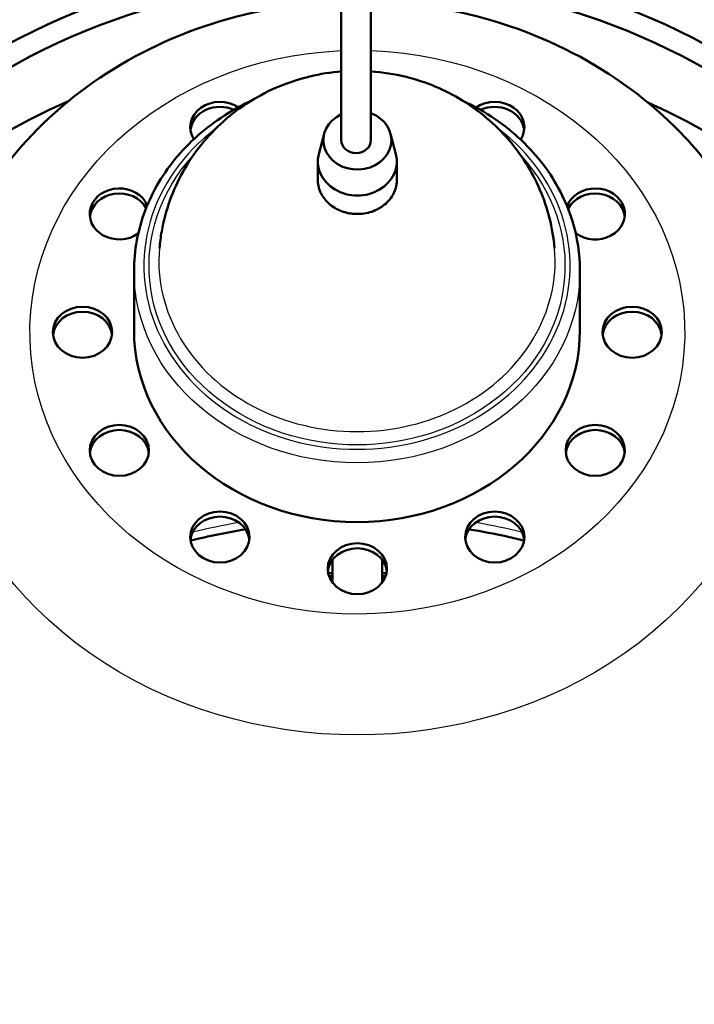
# Model space of a CAD drawing. Header units: millimetres. Extents: x 196 to 2279, y -1387 to 2348.
# Tile 58 of 82: x 364 to 501, y 1295 to 1494. Entities that reach past the tile are written whole.
import ezdxf

# ---------------------------------------------------------------- set-up
doc = ezdxf.new("R2010")
doc.units = ezdxf.units.MM
doc.header["$LTSCALE"] = 0.75
doc.layers.add('Visible', color=7, linetype='Continuous', lineweight=50)
doc.layers.add('Visible Narrow', color=7, linetype='Continuous', lineweight=25)

msp = doc.modelspace()

# ---------------------------------------------------------------- linework, layer by layer
at = {"layer": 'Visible', "extrusion": (0, 1, -2.96628e-13)}
for p, q in [((425.69, 1471.12, 1014.73), (424.62, 1467.01, 1007.29)), ((439.16, 1471.12, 1014.73), (440.23, 1467.01, 1007.29)), ((424.43, 1461.76, 1001.84), (424.43, 1465.5, 1008.18)), ((440.43, 1461.75, 1001.84), (440.43, 1465.5, 1008.18)), ((387.21, 1431.34, 950.18), (387.21, 1443.34, 970.5)), ((477.51, 1431.34, 950.18), (477.51, 1443.34, 970.5)), ((427.43, 1380.15, 863.64), (427.43, 1384.84, 871.59)), ((437.43, 1380.15, 863.64), (437.43, 1384.84, 871.59))]:
    msp.add_line(p, q, dxfattribs=at)
at = {"layer": 'Visible', "extrusion": (-2.7122e-19, 0.508477, 0.861076)}
for centre in [(-376.78, -749.27, 1545.29), (-488.08, -749.27, 1545.29), (-384.23, -721.44, 1545.29), (-480.62, -721.44, 1545.29), (-404.6, -701.07, 1545.29), (-460.25, -701.07, 1545.29), (-432.43, -693.62, 1545.29)]:
    msp.add_circle(centre, 6, dxfattribs=at)
at = {"layer": 'Visible', "extrusion": (-1.3306e-16, -0.5, -0.866025)}
msp.add_arc((432.24, -826.48, -1350.63), 133.5, 180, 268.6831, dxfattribs=at)
at = {"layer": 'Visible', "extrusion": (-9.71445e-17, -0.5, -0.866025)}
msp.add_arc((432.24, -826.48, -1350.63), 133.5, 271.2584, 0, dxfattribs=at)
at = {"layer": 'Visible', "extrusion": (-2.18791e-15, -0.5, -0.866025)}
msp.add_arc((432.24, -826.48, -1350.63), 128.74, 180, 268.6344, dxfattribs=at)
at = {"layer": 'Visible', "extrusion": (1.43462e-15, -0.5, -0.866025)}
msp.add_arc((432.24, -826.48, -1350.63), 128.74, 271.305, 0, dxfattribs=at)
at = {"layer": 'Visible', "extrusion": (-2.77556e-16, 0.508477, 0.861076)}
msp.add_arc((-404.6, -797.46, 1545.29), 6, 231.8301, 27.8233, dxfattribs=at)
at = {"layer": 'Visible', "extrusion": (2.12608e-14, 0.508477, 0.861076)}
msp.add_arc((-460.25, -797.46, 1545.29), 6, 151.2156, 308.8703, dxfattribs=at)
at = {"layer": 'Visible', "extrusion": (-5.47969e-15, -0.5, -0.866025)}
msp.add_arc((432.24, -826.48, -1325.23), 128.74, 180, 243.1226, dxfattribs=at)
at = {"layer": 'Visible', "extrusion": (-9.38138e-15, -0.508477, -0.861076)}
msp.add_arc((404.6, -797.46, -1543.29), 6, 185.6481, 297.8107, dxfattribs=at)
at = {"layer": 'Visible', "extrusion": (9.71445e-16, -0.508477, -0.861076)}
msp.add_arc((460.25, -797.46, -1543.29), 6, 241.4114, 354.3519, dxfattribs=at)
at = {"layer": 'Visible', "extrusion": (1.4988e-15, -0.5, -0.866025)}
msp.add_arc((432.24, -826.48, -1325.23), 128.74, 297.2726, 0, dxfattribs=at)
at = {"layer": 'Visible', "extrusion": (-1.70697e-14, 0.508477, 0.861076)}
msp.add_arc((-432.43, -749.27, 1621.79), 6.9, 298.1002, 246.5124, dxfattribs=at)
at = {"layer": 'Visible', "extrusion": (-8.35443e-15, 0.508477, 0.861076)}
msp.add_arc((-432.43, -749.27, 1613.29), 8, 347.3408, 192.6592, dxfattribs=at)
at = {"layer": 'Visible', "extrusion": (-1.06859e-14, 0.508477, 0.861076)}
msp.add_arc((-384.23, -777.09, 1545.29), 6, 199.6279, 129.6537, dxfattribs=at)
at = {"layer": 'Visible', "extrusion": (1.44051e-14, 0.508477, 0.861076)}
msp.add_arc((-480.62, -777.09, 1545.29), 6, 48.3883, 342.2525, dxfattribs=at)
at = {"layer": 'Visible', "extrusion": (-6.78624e-15, -0.508477, -0.861076)}
msp.add_arc((384.23, -777.09, -1543.29), 6, 185.6481, 334.7779, dxfattribs=at)
at = {"layer": 'Visible', "extrusion": (7.10543e-15, -0.508477, -0.861076)}
msp.add_arc((480.62, -777.09, -1543.29), 6, 203.5096, 354.3519, dxfattribs=at)
at = {"layer": 'Visible', "extrusion": (9.24955e-15, -0.508477, -0.861076)}
msp.add_arc((376.78, -749.27, -1543.29), 6, 185.6481, 354.3519, dxfattribs=at)
at = {"layer": 'Visible', "extrusion": (1.10051e-14, -0.508477, -0.861076)}
msp.add_arc((488.08, -749.27, -1543.29), 6, 185.6481, 354.3519, dxfattribs=at)
at = {"layer": 'Visible', "extrusion": (6.00157e-16, 0.508477, 0.861076)}
msp.add_arc((-432.36, -749.35, 1545.98), 45.15, 0, 180, dxfattribs=at)
at = {"layer": 'Visible', "extrusion": (8.93036e-15, -0.508477, -0.861076)}
msp.add_arc((384.23, -721.44, -1543.29), 6, 185.6481, 354.3519, dxfattribs=at)
at = {"layer": 'Visible', "extrusion": (3.74076e-14, -0.508477, -0.861076)}
msp.add_arc((480.62, -721.44, -1543.29), 6, 185.6481, 354.3519, dxfattribs=at)
at = {"layer": 'Visible', "extrusion": (4.07452e-14, -0.508477, -0.861076)}
msp.add_arc((404.6, -701.07, -1543.29), 6, 185.6481, 354.3519, dxfattribs=at)
at = {"layer": 'Visible', "extrusion": (-3.17801e-15, -0.508477, -0.861076)}
msp.add_arc((460.25, -701.07, -1543.29), 6, 185.6481, 354.3519, dxfattribs=at)
at = {"layer": 'Visible', "extrusion": (8.94423e-15, -0.508477, -0.861076)}
msp.add_arc((432.43, -693.62, -1543.29), 6, 185.6481, 354.3519, dxfattribs=at)
at = {"layer": 'Visible', "extrusion": (-5.95143e-12, -0.508477, -0.861076)}
msp.add_arc((432.43, -749.27, -1090.04), 212.18, 268.4062, 268.6497, dxfattribs=at)
at = {"layer": 'Visible', "extrusion": (5.95142e-12, -0.508477, -0.861076)}
msp.add_arc((432.43, -749.27, -1090.04), 212.18, 271.3503, 271.5938, dxfattribs=at)
at = {"layer": 'Visible', "extrusion": (-2.46875e-08, -0.508477, -0.861076)}
msp.add_ellipse((432.18, 1469.79, 1015.52), major_axis=(-3, 0, 0), ratio=0.999819, start_param=3.141606, end_param=6.283198, dxfattribs=at)
at = {"layer": 'Visible'}
for points, knots in [([(429.18, 1469.79, 1015.52), (429.18, 1472.35, 1019.71), (429.18, 1475.2, 1023.77), (429.18, 1481.35, 1030.55), (429.18, 1484.6, 1033.43), (429.18, 1490.2, 1036.68), (429.18, 1492.28, 1037.6), (429.18, 1497.33, 1039.06), (429.18, 1500.44, 1039.35), (429.18, 1506.09, 1038.86), (429.18, 1508.73, 1038.22), (429.18, 1514.37, 1036.19), (429.18, 1517.37, 1034.64), (429.18, 1524.27, 1030.22), (429.18, 1528.02, 1027.04), (429.18, 1536.49, 1018.47), (429.18, 1540.9, 1012.69), (429.18, 1549.58, 998.64), (429.18, 1553.47, 989.98), (429.18, 1558.85, 971.68), (429.18, 1560.28, 961.88), (429.18, 1560.69, 950.47), (429.18, 1560.69, 948.79), (429.18, 1560.72, 947.11)], [0, 0, 0, 0, 1.474182, 1.474182, 2.745828, 2.745828, 3.418118, 3.418118, 4.322702, 4.322702, 5.121716, 5.121716, 6.122528, 6.122528, 7.579752, 7.579752, 9.73486, 9.73486, 12.533465, 12.533465, 15.457198, 15.457198, 15.961106, 15.961106, 15.961106, 15.961106]), ([(435.18, 1560.72, 947.11), (435.18, 1560.69, 948.79), (435.18, 1560.69, 950.46), (435.18, 1560.28, 961.88), (435.18, 1558.85, 971.68), (435.18, 1553.47, 989.98), (435.18, 1549.58, 998.64), (435.18, 1540.9, 1012.69), (435.18, 1536.49, 1018.47), (435.18, 1528.02, 1027.04), (435.18, 1524.27, 1030.21), (435.18, 1517.37, 1034.64), (435.18, 1514.37, 1036.19), (435.18, 1508.73, 1038.22), (435.18, 1506.1, 1038.86), (435.18, 1500.44, 1039.35), (435.18, 1497.33, 1039.06), (435.18, 1492.28, 1037.6), (435.18, 1490.2, 1036.68), (435.18, 1484.6, 1033.43), (435.18, 1481.35, 1030.55), (435.18, 1475.2, 1023.77), (435.18, 1472.35, 1019.71), (435.18, 1469.79, 1015.52)], [0, 0, 0, 0, 0.503698, 0.503698, 3.427429, 3.427429, 6.226061, 6.226061, 8.381232, 8.381232, 9.838493, 9.838493, 10.83933, 10.83933, 11.638348, 11.638348, 12.542897, 12.542897, 13.215136, 13.215136, 14.486755, 14.486755, 15.961106, 15.961106, 15.961106, 15.961106]), ([(356.06, 1457.15, 916.72), (360.37, 1464.36, 913.61), (365.91, 1470.86, 910.76), (379.04, 1482.15, 905.72), (386.7, 1486.87, 903.58), (403.38, 1494.01, 900.3), (412.44, 1496.37, 899.19), (424.16, 1497.67, 898.58), (426.67, 1497.85, 898.5), (429.18, 1497.94, 898.46)], [0.475503, 0.475503, 0.475503, 0.475503, 0.786121, 0.786121, 1.109501, 1.109501, 1.44201, 1.44201, 1.531998, 1.531998, 1.531998, 1.531998]), ([(435.18, 1497.95, 898.45), (440.06, 1497.81, 898.52), (444.92, 1497.31, 898.75), (458.93, 1494.77, 899.94), (467.86, 1491.75, 901.34), (484.18, 1483.26, 905.21), (491.57, 1477.83, 907.67), (502.04, 1467.06, 912.42), (505.73, 1462.28, 914.51), (508.8, 1457.15, 916.72)], [1.603624, 1.603624, 1.603624, 1.603624, 1.778388, 1.778388, 2.114279, 2.114279, 2.445009, 2.445009, 2.66609, 2.66609, 2.66609, 2.66609]), ([(429.18, 1483.73, 969.45), (424.93, 1483.4, 969.49), (420.7, 1482.42, 969.59), (412.63, 1479.06, 969.91), (408.78, 1476.71, 970.13), (402.14, 1470.79, 970.64), (399.3, 1467.34, 970.91), (395.06, 1459.7, 971.49), (393.57, 1455.6, 971.79), (392.61, 1450.2, 972.17), (392.46, 1449.07, 972.25), (392.36, 1447.93, 972.33)], [4.802341, 4.802341, 4.802341, 4.802341, 5.162516, 5.162516, 5.515129, 5.515129, 5.837288, 5.837288, 6.131307, 6.131307, 6.20767, 6.20767, 6.20767, 6.20767]), ([(472.37, 1447.93, 972.33), (472.01, 1452.04, 972.04), (470.98, 1456.06, 971.76), (467.78, 1463.56, 971.21), (465.57, 1467, 970.94), (460.26, 1473.14, 970.44), (457.11, 1475.76, 970.21), (450.11, 1480.07, 969.82), (446.24, 1481.66, 969.66), (439.94, 1483.22, 969.5), (437.56, 1483.6, 969.47), (435.18, 1483.76, 969.45)], [3.217108, 3.217108, 3.217108, 3.217108, 3.493869, 3.493869, 3.781491, 3.781491, 4.091738, 4.091738, 4.430638, 4.430638, 4.632913, 4.632913, 4.632913, 4.632913]), ([(387.21, 1443.34, 970.5), (387.21, 1447.49, 968.2), (387.98, 1451.63, 965.89), (390.96, 1459.52, 961.5), (393.19, 1463.25, 959.41), (398.88, 1469.94, 955.66), (402.36, 1472.9, 953.99), (407.77, 1476.22, 952.12), (409.33, 1477.06, 951.64), (410.95, 1477.81, 951.21)], [0, 0, 0, 0, 0.31524, 0.31524, 0.631936, 0.631936, 0.95153, 0.95153, 1.073934, 1.073934, 1.073934, 1.073934]), ([(453.78, 1477.81, 951.21), (456.08, 1476.74, 951.82), (458.28, 1475.49, 952.53), (464.13, 1471.49, 954.79), (467.44, 1468.36, 956.55), (472.74, 1461.35, 960.47), (474.74, 1457.48, 962.63), (477, 1450.15, 966.72), (477.51, 1446.74, 968.61), (477.51, 1443.34, 970.5)], [2.067659, 2.067659, 2.067659, 2.067659, 2.242214, 2.242214, 2.563766, 2.563766, 2.882872, 2.882872, 3.141593, 3.141593, 3.141593, 3.141593]), ([(424.43, 1461.76, 1001.84), (424.43, 1461.58, 1001.95), (424.43, 1461.4, 1002.06), (424.45, 1461.22, 1002.16), (424.49, 1460.77, 1002.43), (424.58, 1460.32, 1002.69), (424.72, 1459.89, 1002.94), (424.8, 1459.68, 1003.07), (424.88, 1459.46, 1003.2), (424.97, 1459.25, 1003.32), (425.07, 1459.04, 1003.45), (425.18, 1458.83, 1003.57), (425.3, 1458.63, 1003.69), (425.53, 1458.23, 1003.92), (425.81, 1457.85, 1004.15), (426.14, 1457.5, 1004.36), (426.3, 1457.32, 1004.46), (426.47, 1457.15, 1004.56), (426.66, 1456.98, 1004.66), (426.84, 1456.82, 1004.76), (427.03, 1456.66, 1004.85), (427.23, 1456.52, 1004.93), (427.62, 1456.23, 1005.1), (428.05, 1455.97, 1005.26), (428.51, 1455.75, 1005.39), (428.97, 1455.52, 1005.52), (429.45, 1455.34, 1005.62), (429.95, 1455.2, 1005.71), (430.19, 1455.13, 1005.75), (430.45, 1455.07, 1005.78), (430.7, 1455.03, 1005.81), (430.96, 1454.98, 1005.84), (431.22, 1454.94, 1005.86), (431.48, 1454.91, 1005.88), (432, 1454.86, 1005.91), (432.52, 1454.85, 1005.91), (433.04, 1454.88, 1005.89), (433.56, 1454.92, 1005.87), (434.09, 1455, 1005.83), (434.59, 1455.12, 1005.75), (435.09, 1455.24, 1005.68), (435.58, 1455.4, 1005.59), (436.05, 1455.61, 1005.46), (436.28, 1455.71, 1005.4), (436.51, 1455.82, 1005.34), (436.73, 1455.95, 1005.26), (436.95, 1456.07, 1005.19), (437.17, 1456.2, 1005.12), (437.37, 1456.34, 1005.03), (437.78, 1456.61, 1004.87), (438.16, 1456.93, 1004.69), (438.5, 1457.27, 1004.48), (438.85, 1457.62, 1004.28), (439.15, 1457.99, 1004.06), (439.41, 1458.38, 1003.83)], [0.0290811, 0.0290811, 0.0290811, 0.0290811, 0.029698, 0.029698, 0.029698, 0.03126105, 0.03126105, 0.03126105, 0.03204258, 0.03204258, 0.03204258, 0.0328241, 0.0328241, 0.0328241, 0.03438715, 0.03438715, 0.03438715, 0.03516868, 0.03516868, 0.03516868, 0.03595021, 0.03595021, 0.03595021, 0.03751326, 0.03751326, 0.03751326, 0.03907631, 0.03907631, 0.03907631, 0.03985784, 0.03985784, 0.03985784, 0.04063936, 0.04063936, 0.04063936, 0.04220242, 0.04220242, 0.04220242, 0.04376547, 0.04376547, 0.04376547, 0.04532852, 0.04532852, 0.04532852, 0.04611005, 0.04611005, 0.04611005, 0.04689157, 0.04689157, 0.04689157, 0.04845463, 0.04845463, 0.04845463, 0.05001768, 0.05001768, 0.05001768, 0.05001768]), ([(439.41, 1458.38, 1003.83), (439.66, 1458.78, 1003.59), (439.87, 1459.19, 1003.35), (440.03, 1459.62, 1003.1), (440.12, 1459.83, 1002.97), (440.18, 1460.05, 1002.84), (440.24, 1460.27, 1002.71), (440.3, 1460.49, 1002.58), (440.34, 1460.72, 1002.45), (440.37, 1460.94, 1002.32), (440.41, 1461.21, 1002.16), (440.43, 1461.48, 1002), (440.43, 1461.75, 1001.84)], [0, 0, 0, 0, 0.001563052, 0.001563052, 0.001563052, 0.002344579, 0.002344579, 0.002344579, 0.003126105, 0.003126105, 0.003126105, 0.004065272, 0.004065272, 0.004065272, 0.004065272]), ([(466.19, 1388.7, 647.29), (465.05, 1388.98, 647.11), (463.91, 1389.25, 646.93), (460.21, 1390.07, 646.41), (457.64, 1390.56, 646.09), (455.05, 1390.98, 645.82)], [4.43227714, 4.43227714, 4.43227714, 4.43227714, 4.46150076, 4.46150076, 4.52618317, 4.52618317, 4.52618317, 4.52618317]), ([(210.67, 1199.44, 557.62), (210.67, 1179.07, 569.31), (214.47, 1158.7, 580.99), (229.24, 1120.01, 603.21), (240.23, 1101.7, 613.75), (268.34, 1068.93, 632.63), (285.47, 1054.49, 640.96), (324.14, 1030.97, 654.56), (345.69, 1021.91, 659.81), (391.03, 1010.09, 666.65), (414.8, 1007.34, 668.25), (462.17, 1008.46, 667.6), (485.75, 1012.33, 665.36), (530.31, 1026.29, 657.27), (551.29, 1036.37, 651.43), (588.49, 1061.77, 636.76), (604.72, 1077.06, 627.94), (630.74, 1111.27, 608.24), (640.55, 1130.18, 597.37), (652.75, 1169.66, 574.7), (655.18, 1190.22, 562.91), (652.43, 1230.92, 539.56), (647.28, 1251.06, 528.01), (629.93, 1288.94, 506.24), (617.71, 1306.68, 496.03), (596.77, 1328.34, 483.54), (590.5, 1334.06, 480.23), (583.85, 1339.43, 477.14)], [0, 0, 0, 0, 0.317653, 0.317653, 0.636045, 0.636045, 0.955873, 0.955873, 1.276778, 1.276778, 1.598185, 1.598185, 1.919712, 1.919712, 2.241066, 2.241066, 2.561829, 2.561829, 2.88141, 2.88141, 3.199578, 3.199578, 3.517258, 3.517258, 3.8359, 3.8359, 3.959097, 3.959097, 3.959097, 3.959097])]:
    msp.add_open_spline(points, degree=3, knots=knots, dxfattribs=at)
for points in [[(409.8, 1390.98, 645.82), (406.05, 1390.37, 646.21), (402.33, 1389.61, 646.7), (398.66, 1388.7, 647.29)], [(427.43, 1381.49, 447.31), (427.18, 1381.49, 447.32), (426.94, 1381.48, 447.32), (426.69, 1381.48, 447.32)], [(438.16, 1381.48, 447.32), (437.91, 1381.48, 447.32), (437.67, 1381.49, 447.32), (437.43, 1381.49, 447.31)]]:
    msp.add_open_spline(points, degree=3, dxfattribs=at)
at = {"layer": 'Visible Narrow', "extrusion": (1.39819e-15, -0.508477, -0.861076)}
msp.add_arc((432.43, -749.27, -1545.29), 66.31, 272.377, 267.1905, dxfattribs=at)
at = {"layer": 'Visible Narrow', "extrusion": (-1.19349e-15, 0.508477, 0.861076)}
msp.add_arc((-432.36, -749.35, 1571.58), 43.15, 311.3787, 228.6213, dxfattribs=at)
at = {"layer": 'Visible Narrow', "extrusion": (4.94049e-15, -0.508477, -0.861076)}
msp.add_arc((432.36, -749.35, -1571.58), 42.12, 322.0916, 217.9084, dxfattribs=at)
at = {"layer": 'Visible Narrow', "extrusion": (1.11022e-16, -0.508477, -0.861076)}
msp.add_arc((432.43, -749.27, -1530.29), 85.9, 332.7557, 207.2443, dxfattribs=at)
at = {"layer": 'Visible Narrow', "extrusion": (-6.245e-17, 0.508477, 0.861076)}
msp.add_arc((-432.36, -749.35, 1573.49), 40.12, 355.6733, 184.3267, dxfattribs=at)
at = {"layer": 'Visible Narrow', "extrusion": (8.00209e-16, -0.508477, -0.861076)}
msp.add_arc((432.36, -749.35, -1569.58), 45.15, 0, 180, dxfattribs=at)
at = {"layer": 'Visible Narrow', "extrusion": (3.60253e-13, -0.508477, -0.861076)}
msp.add_arc((432.43, -749.27, -1269.71), 120.44, 253.9346, 258.4826, dxfattribs=at)
at = {"layer": 'Visible Narrow', "extrusion": (3.64986e-15, -0.508477, -0.861076)}
msp.add_arc((432.43, -749.27, -1269.71), 120.44, 281.5174, 286.0654, dxfattribs=at)
at = {"layer": 'Visible Narrow', "extrusion": (-2.08167e-16, -0.508477, -0.861076)}
msp.add_arc((432.43, -749.27, -1260.81), 126.96, 343.823, 196.45, dxfattribs=at)
at = {"layer": 'Visible Narrow'}
msp.add_open_spline([(429.18, 1469.79, 1015.52), (429.18, 1470.72, 1017.05), (429.18, 1473.09, 1020.7), (429.18, 1476.87, 1025.71), (429.18, 1481.13, 1030.27), (429.18, 1485.37, 1033.82), (429.18, 1489.58, 1036.42), (429.18, 1494.46, 1038.44), (429.18, 1499.99, 1039.41), (429.18, 1505.98, 1038.96), (429.18, 1510, 1037.8), (429.18, 1514.97, 1035.9), (429.18, 1520.97, 1032.71), (429.18, 1532.09, 1023.79), (429.18, 1542.43, 1011.05), (429.18, 1549.95, 997.47), (429.18, 1558.36, 977.35), (429.18, 1560.72, 960.91), (429.18, 1560.72, 947.11)], degree=3, knots=[-0.9964148, -0.9964148, -0.9964148, -0.9964148, -0.9895833, -0.9791667, -0.96875, -0.9583333, -0.9479167, -0.9375, -0.921875, -0.90625, -0.8915963, -0.890625, -0.8671875, -0.84375, -0.796875, -0.7680993, -0.75, -0.6604057, -0.6604057, -0.6604057, -0.6604057], dxfattribs=at)

doc.saveas('drawing.dxf')
